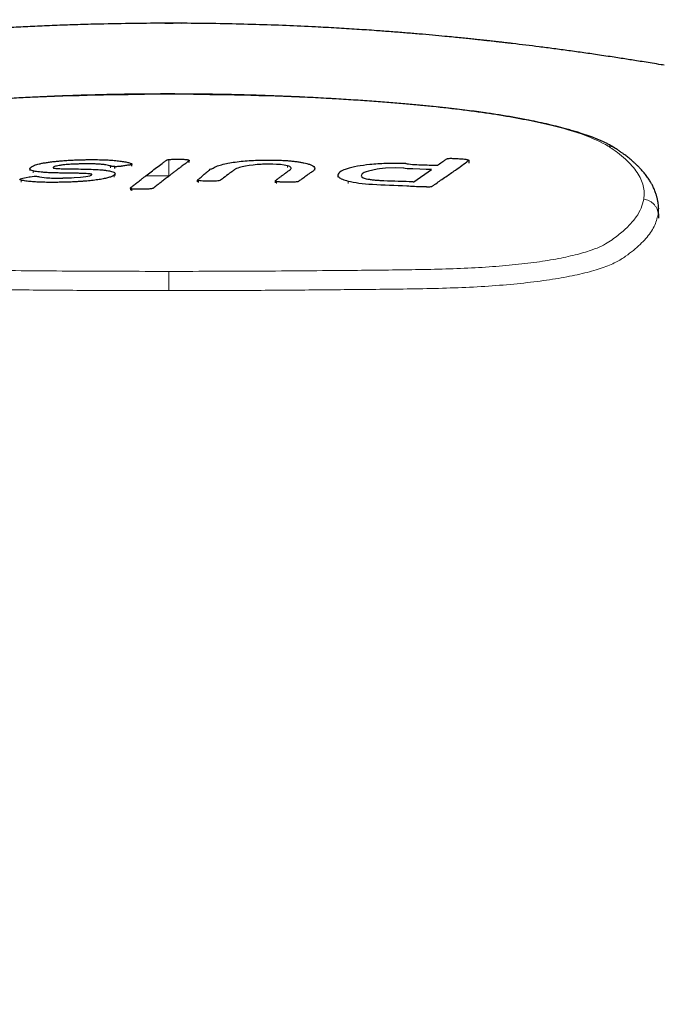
# Model space of a CAD drawing. Header units: millimetres. Extents: x 8 to 830, y 12 to 2106.
# Tile 79 of 256: x 458 to 474, y 933 to 958. Entities that reach past the tile are written whole.
import ezdxf

# ---------------------------------------------------------------- set-up
doc = ezdxf.new("R2010")
doc.units = ezdxf.units.MM

msp = doc.modelspace()

# ---------------------------------------------------------------- linework, layer by layer
at = {"color": 7, "linetype": 'Continuous', "lineweight": 30}
for p, q in [((461.581, 957.767), (461.551, 957.767)), ((461.603, 957.769), (461.581, 957.769)), ((461.837, 957.769), (461.816, 957.769)), ((462.017, 957.766), (461.837, 957.768)), ((462.224, 954.25), (462.224, 954.298)), ((469.293, 954.234), (469.293, 954.301)), ((458.195, 954.09), (458.195, 954.042)), ((460.341, 954.095), (460.341, 954.144)), ((460.775, 954.159), (460.775, 954.208)), ((465.394, 954.053), (465.394, 954.097)), ((467.899, 953.758), (468.345, 954.071)), ((459.75, 953.93), (459.75, 953.952)), ((459.76, 953.935), (459.762, 953.943)), ((460.348, 953.918), (460.348, 953.967)), ((462.424, 953.804), (462.424, 953.762)), ((462.459, 953.743), (462.459, 953.792)), ((464.396, 953.786), (464.396, 953.738)), ((465.979, 953.927), (465.979, 953.874)), ((460.735, 953.601), (460.735, 953.552)), ((474.08, 953.094), (474.08, 953.081)), ((474.086, 952.837), (474.082, 953.081))]:
    msp.add_line(p, q, dxfattribs=at)
at = {"color": 8, "linetype": 'Continuous', "lineweight": 0}
for p, q in [((461.71, 955.978), (461.71, 955.978)), ((458.277, 953.988), (458.277, 954.036)), ((458.791, 954.11), (458.791, 954.13)), ((460.233, 954.111), (460.233, 954.16)), ((464.705, 954.119), (464.705, 954.167)), ((457.975, 953.752), (457.975, 953.8)), ((460.324, 953.881), (460.324, 953.929)), ((461.123, 953.91), (461.71, 953.911)), ((461.71, 953.911), (461.71, 953.908)), ((464.43, 953.717), (464.43, 953.766)), ((466.236, 953.721), (466.236, 953.779)), ((460.769, 953.533), (460.769, 953.581)), ((474.08, 953.081), (474.071, 952.931)), ((461.71, 951.496), (461.71, 951.457))]:
    msp.add_line(p, q, dxfattribs=at)
at = {"color": 7, "linetype": 'Continuous', "lineweight": 30, "flags": 128}
for points in [[(464.705, 954.167), (464.666, 954.176), (464.622, 954.183), (464.528, 954.194), (464.431, 954.2), (464.338, 954.205), (464.289, 954.206), (464.226, 954.206), (464.166, 954.205), (464.109, 954.204), (464.075, 954.202), (464.04, 954.201), (463.937, 954.194), (463.834, 954.185), (463.735, 954.173), (463.641, 954.158), (463.559, 954.141), (463.494, 954.124), (463.451, 954.109), (463.414, 954.094), (463.385, 954.078), (463.375, 954.072), (463.366, 954.065), (463.358, 954.059), (463.349, 954.053), (463.341, 954.047), (463.331, 954.04), (463.317, 954.029), (463.296, 954.014), (463.272, 953.997), (463.243, 953.975), (463.207, 953.949), (463.167, 953.918), (463.126, 953.888), (463.09, 953.861), (463.061, 953.839), (463.036, 953.82), (463.019, 953.808), (463.014, 953.804), (463.013, 953.804), (463.01, 953.802), (463.008, 953.8), (463.007, 953.8), (463.007, 953.8), (463.007, 953.8), (463.007, 953.8), (463.007, 953.8), (463.007, 953.8), (463.007, 953.8), (463.007, 953.8), (463.007, 953.8), (463.007, 953.8), (463.007, 953.8), (463.007, 953.8), (463.007, 953.8), (462.995, 953.794), (462.966, 953.786), (462.942, 953.782), (462.912, 953.778), (462.874, 953.776), (462.843, 953.777), (462.791, 953.777), (462.719, 953.778), (462.653, 953.778), (462.605, 953.778), (462.59, 953.779), (462.579, 953.779), (462.563, 953.779), (462.521, 953.782), (462.486, 953.786), (462.459, 953.792)], [(468.345, 954.071), (468.345, 954.071), (468.345, 954.071), (468.344, 954.071), (468.343, 954.071), (468.339, 954.071), (468.324, 954.072), (468.21, 954.074), (468.046, 954.078), (467.874, 954.084), (467.732, 954.092), (467.676, 954.098), (467.643, 954.104), (467.639, 954.105), (467.637, 954.106), (467.636, 954.107), (467.636, 954.108), (467.636, 954.108), (467.636, 954.109), (467.636, 954.109), (467.636, 954.109), (467.636, 954.109), (467.636, 954.109), (467.636, 954.109), (467.636, 954.109), (467.636, 954.109), (467.636, 954.109), (467.636, 954.109), (467.636, 954.109), (467.44, 954.112), (467.178, 954.101), (467.102, 954.095), (467.032, 954.087), (466.968, 954.078), (466.749, 954.031), (466.694, 954.013), (466.646, 953.993), (466.596, 953.96), (466.573, 953.929), (466.57, 953.909), (466.574, 953.9), (466.582, 953.889), (466.621, 953.864), (466.696, 953.838)], [(457.975, 953.8), (457.946, 953.81), (457.938, 953.821), (457.949, 953.832), (457.98, 953.843), (458.02, 953.85), (458.1, 953.867), (458.176, 953.883), (458.19, 953.887), (458.192, 953.887), (458.192, 953.887), (458.193, 953.887), (458.193, 953.887), (458.193, 953.887), (458.193, 953.887), (458.193, 953.887), (458.193, 953.887), (458.193, 953.887), (458.193, 953.887), (458.193, 953.887), (458.193, 953.887), (458.193, 953.887), (458.193, 953.887), (458.193, 953.887), (458.193, 953.887), (458.201, 953.889), (458.252, 953.897), (458.307, 953.901), (458.361, 953.9), (458.386, 953.898), (458.409, 953.895), (458.442, 953.888), (458.496, 953.877), (458.614, 953.862), (458.656, 953.859), (458.7, 953.857), (458.745, 953.856), (458.794, 953.854), (458.872, 953.853), (458.984, 953.853), (459.018, 953.854), (459.027, 953.854), (459.028, 953.854), (459.028, 953.854), (459.029, 953.854), (459.029, 953.854), (459.029, 953.854), (459.029, 953.854), (459.029, 953.854), (459.029, 953.854), (459.029, 953.854), (459.029, 953.854), (459.029, 953.854), (459.029, 953.854), (459.029, 953.854), (459.029, 953.855), (459.029, 953.857), (459.029, 953.859), (459.029, 953.859), (459.029, 953.859), (459.029, 953.859), (459.029, 953.859), (459.029, 953.859), (459.029, 953.859), (459.029, 953.859), (459.029, 953.859), (459.029, 953.859), (459.029, 953.859), (459.029, 953.859), (459.099, 953.86), (459.17, 953.861), (459.243, 953.864), (459.315, 953.868), (459.477, 953.879), (459.612, 953.895), (459.708, 953.913), (459.74, 953.924), (459.76, 953.935)]]:
    msp.add_lwpolyline(points, dxfattribs=at)
at = {"color": 8, "linetype": 'Continuous', "lineweight": 0}
msp.add_arc((472.796, 954.302), 0.362, 56.8836, 87.5934, dxfattribs=at)
at = {"color": 7, "linetype": 'Continuous', "lineweight": 30}
for points, knots in [([(419.65, 947.14), (419.678, 947.664), (419.791, 949.824), (420.159, 953.629), (420.641, 957.868), (421.239, 961.41), (422.034, 964.189), (423.063, 966.866), (424.321, 969.431), (425.811, 971.87), (427.533, 974.175), (429.484, 976.331), (431.658, 978.322), (434.045, 980.126), (436.632, 981.718), (439.407, 983.071), (442.316, 984.145), (445.339, 984.928), (448.454, 985.363), (451.64, 985.754), (454.895, 986.119), (458.211, 986.465), (461.586, 986.788), (466.005, 987.171), (471.516, 987.575), (478.041, 987.946), (482.418, 988.093), (484.576, 988.166)], [0, 0, 0, 0, 0.017639, 0.072731, 0.128441, 0.161055, 0.193365, 0.225427, 0.25734, 0.289266, 0.321386, 0.353892, 0.38688, 0.42035, 0.454318, 0.488832, 0.523978, 0.558401, 0.593585, 0.629599, 0.666329, 0.703691, 0.74168, 0.780301, 0.852772, 0.927433, 1, 1, 1, 1]), ([(474.22, 956.707), (474.195, 956.711), (474.095, 956.728), (473.926, 956.756), (473.722, 956.789), (473.534, 956.819), (473.357, 956.847), (473.183, 956.875), (473, 956.903), (472.8, 956.933), (472.531, 956.973), (472.199, 957.021), (471.816, 957.074), (471.438, 957.125), (470.966, 957.186), (470.581, 957.233), (470.284, 957.268), (470.176, 957.28), (470.069, 957.292), (469.972, 957.303), (469.889, 957.313), (469.826, 957.32), (469.782, 957.324), (469.751, 957.328), (469.724, 957.331), (469.692, 957.334), (469.634, 957.34), (469.541, 957.35), (469.41, 957.364), (469.259, 957.38), (469.088, 957.397), (468.894, 957.417), (468.652, 957.44), (468.361, 957.467), (468.027, 957.496), (467.678, 957.526), (467.319, 957.554), (466.911, 957.584), (466.452, 957.615), (465.937, 957.647), (465.343, 957.679), (464.664, 957.71), (463.895, 957.737), (463.095, 957.756), (462.279, 957.767), (461.447, 957.769), (460.601, 957.761), (459.852, 957.745), (459.212, 957.726), (458.7, 957.707), (458.208, 957.685), (457.715, 957.66), (457.226, 957.631), (456.743, 957.6), (456.297, 957.569), (455.889, 957.537), (455.517, 957.507), (455.196, 957.479), (454.923, 957.454), (454.693, 957.433), (454.49, 957.413), (454.315, 957.396), (454.176, 957.382), (454.066, 957.37), (453.971, 957.36), (453.883, 957.351), (453.798, 957.342), (453.712, 957.333), (453.606, 957.321), (453.474, 957.306), (453.316, 957.289), (453.136, 957.268), (452.944, 957.245), (452.752, 957.222), (452.511, 957.193), (452.226, 957.157), (451.932, 957.118), (451.686, 957.085), (451.486, 957.058), (451.304, 957.032), (451.142, 957.009), (451.024, 956.993), (450.943, 956.981), (450.892, 956.973), (450.847, 956.967), (450.806, 956.961), (450.758, 956.954), (450.698, 956.945), (450.618, 956.933), (450.52, 956.918), (450.41, 956.901), (450.296, 956.884), (450.145, 956.861), (449.963, 956.832), (449.759, 956.8), (449.581, 956.771), (449.442, 956.748), (449.338, 956.731), (449.259, 956.718), (449.209, 956.709), (449.183, 956.705)], [0, 0, 0, 0, 0.003307, 0.012999, 0.022013, 0.03009, 0.037391, 0.044815, 0.052513, 0.060945, 0.070413, 0.08706, 0.103387, 0.119306, 0.134916, 0.162876, 0.167341, 0.171827, 0.176332, 0.180508, 0.183875, 0.186561, 0.188337, 0.189335, 0.190391, 0.191649, 0.19311, 0.197363, 0.202753, 0.208527, 0.215207, 0.222793, 0.231284, 0.243629, 0.256804, 0.270314, 0.284165, 0.298361, 0.31748, 0.337207, 0.35755, 0.385774, 0.415132, 0.44564, 0.47731, 0.508496, 0.540756, 0.5741, 0.59426, 0.614045, 0.632838, 0.650639, 0.670538, 0.689035, 0.70613, 0.721825, 0.736125, 0.749033, 0.758972, 0.767902, 0.77583, 0.782764, 0.78872, 0.79248, 0.79628, 0.800634, 0.803459, 0.806852, 0.811249, 0.816653, 0.823192, 0.83078, 0.838962, 0.846921, 0.854642, 0.869114, 0.882668, 0.891787, 0.900439, 0.908454, 0.915425, 0.921328, 0.923753, 0.925936, 0.927877, 0.929577, 0.931321, 0.933975, 0.937363, 0.941615, 0.94661, 0.951552, 0.956298, 0.966183, 0.975081, 0.982951, 0.989616, 0.993376, 0.996643, 1, 1, 1, 1]), ([(461.603, 957.768), (461.638, 957.768), (461.709, 957.77), (461.78, 957.769), (461.816, 957.768)], [0, 0, 0, 0, 0.501176, 1, 1, 1, 1]), ([(461.71, 955.98), (461.518, 955.98), (461.118, 955.98), (460.519, 955.972), (459.924, 955.959), (459.359, 955.943), (458.828, 955.923), (458.33, 955.901), (457.864, 955.877), (457.428, 955.852), (457.018, 955.826), (456.636, 955.799), (456.281, 955.773), (455.955, 955.746), (455.651, 955.72), (455.33, 955.691), (454.985, 955.659), (454.622, 955.62), (454.254, 955.577), (453.886, 955.528), (453.52, 955.475), (453.172, 955.419), (452.838, 955.36), (452.52, 955.298), (452.217, 955.234), (451.93, 955.166), (451.659, 955.095), (451.463, 955.038), (451.332, 954.997), (451.261, 954.975), (451.191, 954.951), (451.119, 954.926), (451.039, 954.897), (450.95, 954.863), (450.852, 954.824), (450.748, 954.779), (450.639, 954.727), (450.528, 954.668), (450.461, 954.627), (450.426, 954.605)], [0, 0, 0, 0, 0.042847, 0.089437, 0.133813, 0.175987, 0.215968, 0.253107, 0.288141, 0.321071, 0.351898, 0.381123, 0.408162, 0.433013, 0.455878, 0.478219, 0.507122, 0.535652, 0.563788, 0.595246, 0.626128, 0.656414, 0.686549, 0.716864, 0.747364, 0.778108, 0.809217, 0.841557, 0.850876, 0.86031, 0.869861, 0.879544, 0.890707, 0.904221, 0.919128, 0.936146, 0.955289, 0.976569, 1, 1, 1, 1]), ([(472.986, 954.609), (472.96, 954.626), (472.909, 954.658), (472.827, 954.703), (472.749, 954.742), (472.679, 954.775), (472.621, 954.801), (472.572, 954.822), (472.534, 954.837), (472.501, 954.851), (472.467, 954.864), (472.429, 954.879), (472.386, 954.895), (472.339, 954.912), (472.287, 954.931), (472.217, 954.955), (472.126, 954.986), (472.008, 955.022), (471.875, 955.062), (471.704, 955.11), (471.497, 955.164), (471.253, 955.222), (471.003, 955.277), (470.72, 955.334), (470.406, 955.392), (470.059, 955.45), (469.75, 955.497), (469.48, 955.535), (469.241, 955.566), (468.983, 955.598), (468.694, 955.631), (468.377, 955.664), (468.03, 955.697), (467.658, 955.73), (467.257, 955.763), (466.826, 955.796), (466.363, 955.829), (465.867, 955.86), (465.342, 955.889), (464.788, 955.915), (464.207, 955.938), (463.601, 955.957), (462.969, 955.971), (462.336, 955.979), (461.913, 955.98), (461.71, 955.98)], [0, 0, 0, 0, 0.0173844, 0.0340675, 0.048417, 0.0604444, 0.0701598, 0.0775713, 0.0836437, 0.0883681, 0.0936756, 0.0995661, 0.1060388, 0.1130934, 0.1207292, 0.1289455, 0.1430274, 0.1585366, 0.1754684, 0.1935308, 0.2205097, 0.246733, 0.2722186, 0.2970156, 0.329016, 0.3598032, 0.3893656, 0.4085368, 0.4274968, 0.448285, 0.4712135, 0.4962572, 0.5228905, 0.55156, 0.5822639, 0.6149986, 0.6504125, 0.6879282, 0.7275469, 0.7692716, 0.813108, 0.8582255, 0.9053992, 0.9546434, 1, 1, 1, 1]), ([(474.082, 953.084), (474.081, 953.106), (474.08, 953.148), (474.074, 953.206), (474.067, 953.256), (474.059, 953.297), (474.053, 953.329), (474.046, 953.358), (474.038, 953.388), (474.028, 953.423), (474.015, 953.464), (473.999, 953.511), (473.979, 953.561), (473.958, 953.609), (473.937, 953.652), (473.917, 953.69), (473.898, 953.726), (473.876, 953.762), (473.85, 953.804), (473.82, 953.849), (473.786, 953.897), (473.752, 953.942), (473.719, 953.983), (473.686, 954.022), (473.649, 954.064), (473.605, 954.111), (473.554, 954.162), (473.499, 954.216), (473.442, 954.267), (473.388, 954.314), (473.339, 954.354), (473.294, 954.39), (473.249, 954.425), (473.198, 954.464), (473.138, 954.507), (473.07, 954.554), (473.02, 954.587), (472.994, 954.605)], [0, 0, 0, 0, 0.037792, 0.070727, 0.098816, 0.122071, 0.140499, 0.154107, 0.17176, 0.192273, 0.215717, 0.244085, 0.275406, 0.304789, 0.330796, 0.353434, 0.374763, 0.396889, 0.423276, 0.45392, 0.486386, 0.51633, 0.543671, 0.568412, 0.597066, 0.629971, 0.667135, 0.707326, 0.744844, 0.778974, 0.809716, 0.834917, 0.860276, 0.889448, 0.92245, 0.959296, 1, 1, 1, 1]), ([(458.232, 954.137), (458.243, 954.144), (458.265, 954.157), (458.31, 954.177), (458.365, 954.196), (458.421, 954.211), (458.472, 954.223), (458.517, 954.232), (458.563, 954.24), (458.613, 954.248), (458.665, 954.256), (458.719, 954.263), (458.785, 954.271), (458.873, 954.281), (458.991, 954.292), (459.123, 954.302), (459.258, 954.31), (459.386, 954.315), (459.507, 954.318), (459.584, 954.32), (459.62, 954.32)], [0, 0, 0, 0, 0.063752, 0.126281, 0.188049, 0.249539, 0.284741, 0.320075, 0.355603, 0.39137, 0.427405, 0.463716, 0.50029, 0.556392, 0.629713, 0.71794, 0.791165, 0.866654, 0.93895, 1, 1, 1, 1]), ([(459.62, 954.32), (459.685, 954.321), (459.812, 954.322), (459.997, 954.319), (460.17, 954.313), (460.328, 954.302), (460.47, 954.287), (460.592, 954.268), (460.695, 954.246), (460.74, 954.228), (460.763, 954.219)], [0, 0, 0, 0, 0.141338, 0.276631, 0.406138, 0.530373, 0.650208, 0.767006, 0.882728, 1, 1, 1, 1]), ([(461.123, 953.91), (461.215, 953.98), (461.352, 954.086), (461.514, 954.208), (461.594, 954.267), (461.634, 954.296), (461.651, 954.31), (461.675, 954.318), (461.697, 954.321), (461.71, 954.323)], [0, 0, 0, 0, 0.499999, 0.749999, 0.874999, 0.937499, 0.961371, 0.978028, 1, 1, 1, 1]), ([(461.71, 954.323), (461.725, 954.325), (461.755, 954.328), (461.789, 954.329), (461.806, 954.329)], [0, 0, 0, 0, 0.5054677, 1, 1, 1, 1]), ([(462.189, 954.317), (462.199, 954.314), (462.218, 954.308), (462.225, 954.3), (462.223, 954.294), (462.221, 954.292), (462.219, 954.291), (462.219, 954.291), (462.218, 954.291), (462.216, 954.289), (462.211, 954.285), (462.198, 954.275), (462.184, 954.265), (462.172, 954.256), (462.165, 954.251), (462.158, 954.246), (462.147, 954.238), (462.13, 954.225), (462.11, 954.211), (462.082, 954.19), (462.043, 954.161), (461.986, 954.118), (461.921, 954.069), (461.851, 954.015), (461.783, 953.963), (461.737, 953.928), (461.714, 953.911)], [0, 0, 0, 0, 0.025495, 0.044966, 0.058759, 0.063521, 0.065358, 0.066226, 0.066658, 0.067324, 0.079155, 0.096864, 0.140181, 0.15303, 0.165081, 0.177995, 0.19178, 0.228144, 0.269547, 0.30282, 0.384692, 0.484803, 0.622799, 0.746107, 0.872708, 1, 1, 1, 1]), ([(461.806, 954.329), (461.806, 954.329), (461.806, 954.329), (461.806, 954.329), (461.806, 954.329), (461.808, 954.329), (461.812, 954.329), (461.876, 954.329), (461.951, 954.329), (462.027, 954.329), (462.046, 954.329), (462.071, 954.329), (462.108, 954.328), (462.155, 954.324), (462.178, 954.319), (462.189, 954.317)], [0, 0, 0, 0, 0.000031, 0.000124, 0.000495, 0.001997, 0.008116, 0.033315, 0.482509, 0.562037, 0.60432, 0.620044, 0.750456, 0.8766, 1, 1, 1, 1]), ([(462.429, 953.804), (462.429, 953.804), (462.43, 953.804), (462.435, 953.806), (462.458, 953.825), (462.509, 953.869), (462.583, 953.934), (462.659, 954.002), (462.723, 954.049), (462.767, 954.092), (462.807, 954.083), (462.87, 954.146), (462.994, 954.181), (463.199, 954.235), (463.511, 954.28), (463.932, 954.311), (464.224, 954.31), (464.363, 954.31)], [0, 0, 0, 0, 0.000863, 0.002413, 0.014853, 0.080345, 0.169754, 0.259618, 0.333833, 0.382516, 0.401168, 0.47526, 0.553357, 0.626581, 0.762104, 0.886641, 1, 1, 1, 1]), ([(464.363, 954.31), (464.406, 954.309), (464.49, 954.307), (464.613, 954.301), (464.73, 954.293), (464.84, 954.282), (464.943, 954.27), (465.037, 954.256), (465.122, 954.24), (465.17, 954.229), (465.194, 954.223)], [0, 0, 0, 0, 0.135991, 0.267894, 0.396105, 0.521061, 0.643267, 0.763322, 0.881947, 1, 1, 1, 1]), ([(466.236, 953.779), (466.322, 953.761), (466.499, 953.725), (467.021, 953.683), (467.562, 953.67), (467.986, 953.643), (468.132, 953.64), (468.162, 953.639), (468.191, 953.64), (468.215, 953.637), (468.229, 953.636), (468.261, 953.635), (468.303, 953.636), (468.342, 953.641), (468.373, 953.649), (468.398, 953.677), (468.475, 953.724), (468.577, 953.802), (468.744, 953.914), (468.978, 954.081), (469.171, 954.208), (469.285, 954.307), (469.288, 954.306), (469.291, 954.302), (469.294, 954.299), (469.29, 954.301), (469.277, 954.306), (469.265, 954.31), (469.258, 954.312)], [0, 0, 0, 0, 0.05534, 0.112521, 0.251801, 0.315807, 0.317329, 0.321974, 0.330392, 0.330862, 0.333614, 0.337323, 0.346414, 0.355502, 0.362335, 0.377579, 0.422658, 0.501989, 0.588808, 0.750807, 0.970653, 0.974383, 0.975625, 0.977326, 0.980985, 0.989486, 0.994463, 1, 1, 1, 1]), ([(468.885, 954.345), (468.865, 954.345), (468.828, 954.347), (468.782, 954.344), (468.75, 954.341), (468.733, 954.336), (468.728, 954.337), (468.726, 954.336), (468.726, 954.336), (468.726, 954.336), (468.726, 954.336), (468.726, 954.336), (468.726, 954.336), (468.725, 954.337), (468.724, 954.336), (468.714, 954.331), (468.684, 954.306), (468.617, 954.256), (468.55, 954.21), (468.502, 954.178), (468.492, 954.172), (468.49, 954.171), (468.489, 954.171), (468.489, 954.171), (468.489, 954.171), (468.489, 954.171), (468.489, 954.171)], [0, 0, 0, 0, 0.048691, 0.091701, 0.130347, 0.165248, 0.180829, 0.180864, 0.180876, 0.180973, 0.181082, 0.18121, 0.181538, 0.182518, 0.185796, 0.197159, 0.284834, 0.499886, 0.893583, 0.978103, 0.99517, 0.998874, 0.999729, 0.999933, 0.999983, 1, 1, 1, 1]), ([(469.258, 954.312), (469.247, 954.315), (469.224, 954.321), (469.175, 954.328), (469.135, 954.331), (469.104, 954.332), (469.087, 954.333), (469.068, 954.334), (469.035, 954.336), (468.981, 954.339), (468.927, 954.342), (468.895, 954.344), (468.887, 954.344), (468.885, 954.345), (468.885, 954.345), (468.885, 954.345), (468.885, 954.345), (468.885, 954.345)], [0, 0, 0, 0, 0.125014, 0.258736, 0.398357, 0.427772, 0.49934, 0.526478, 0.575976, 0.74967, 0.940922, 0.986243, 0.996711, 0.999197, 0.999802, 0.999951, 1, 1, 1, 1]), ([(458.277, 954.036), (458.256, 954.043), (458.216, 954.056), (458.192, 954.081), (458.195, 954.108), (458.219, 954.127), (458.232, 954.137)], [0, 0, 0, 0, 0.231316, 0.467682, 0.720777, 1, 1, 1, 1]), ([(459.75, 953.952), (459.741, 953.954), (459.715, 953.96), (459.654, 953.965), (459.584, 953.969), (459.515, 953.972), (459.451, 953.974), (459.399, 953.975), (459.357, 953.976), (459.327, 953.976), (459.299, 953.977), (459.271, 953.978), (459.252, 953.976), (459.242, 953.978), (459.241, 953.978), (459.241, 953.978), (459.239, 953.978), (459.234, 953.978), (459.222, 953.978), (459.207, 953.978), (459.19, 953.979), (459.178, 953.979), (459.172, 953.979), (459.171, 953.979), (459.171, 953.979), (459.171, 953.979), (459.171, 953.979), (459.171, 953.978), (459.17, 953.979), (459.168, 953.978), (459.164, 953.979), (459.155, 953.979), (459.143, 953.979), (459.131, 953.979), (459.115, 953.98), (459.063, 953.98), (458.969, 953.982), (458.837, 953.985), (458.701, 953.989), (458.579, 953.996), (458.479, 954.004), (458.399, 954.012), (458.33, 954.023), (458.294, 954.032), (458.277, 954.036)], [0, 0, 0, 0, 0.027098, 0.073249, 0.123219, 0.164995, 0.204715, 0.24422, 0.264003, 0.282634, 0.300028, 0.316523, 0.334681, 0.335713, 0.335758, 0.335928, 0.336534, 0.338657, 0.346434, 0.357929, 0.367478, 0.377961, 0.379069, 0.379254, 0.379382, 0.379439, 0.379488, 0.379534, 0.379743, 0.380964, 0.383091, 0.386718, 0.399151, 0.404745, 0.40992, 0.428371, 0.502137, 0.584971, 0.676243, 0.763312, 0.825464, 0.885111, 0.942925, 1, 1, 1, 1]), ([(458.791, 954.13), (458.788, 954.127), (458.781, 954.122), (458.781, 954.116), (458.786, 954.111), (458.793, 954.11), (458.795, 954.109)], [0, 0, 0, 0, 0.40191, 0.688689, 0.883221, 1, 1, 1, 1]), ([(460.233, 954.16), (460.217, 954.165), (460.185, 954.176), (460.112, 954.189), (460.026, 954.2), (459.927, 954.207), (459.819, 954.212), (459.726, 954.214), (459.65, 954.214), (459.596, 954.214), (459.546, 954.213), (459.477, 954.212), (459.383, 954.209), (459.26, 954.204), (459.139, 954.197), (459.03, 954.187), (458.938, 954.174), (458.868, 954.16), (458.818, 954.145), (458.8, 954.135), (458.791, 954.13)], [0, 0, 0, 0, 0.060254, 0.120411, 0.182164, 0.246214, 0.312353, 0.379627, 0.413237, 0.446513, 0.475629, 0.500309, 0.56734, 0.6425, 0.717317, 0.786914, 0.849331, 0.904742, 0.954491, 1, 1, 1, 1]), ([(458.795, 954.109), (458.806, 954.107), (458.83, 954.102), (458.885, 954.097), (458.951, 954.093), (459.056, 954.089), (459.197, 954.086), (459.311, 954.085), (459.368, 954.085)], [0, 0, 0, 0, 0.08178, 0.181593, 0.299027, 0.430666, 0.717446, 1, 1, 1, 1]), ([(459.368, 954.085), (459.443, 954.084), (459.585, 954.082), (459.784, 954.076), (459.942, 954.068), (460.06, 954.058), (460.145, 954.048), (460.211, 954.036), (460.245, 954.028), (460.26, 954.024)], [0, 0, 0, 0, 0.226927, 0.432998, 0.611757, 0.727737, 0.829764, 0.919893, 1, 1, 1, 1]), ([(460.341, 954.143), (460.331, 954.144), (460.309, 954.145), (460.28, 954.148), (460.252, 954.153), (460.24, 954.157), (460.233, 954.159)], [0, 0, 0, 0, 0.217498, 0.456659, 0.717494, 1, 1, 1, 1]), ([(460.26, 954.024), (460.28, 954.018), (460.32, 954.005), (460.347, 953.982), (460.351, 953.956), (460.333, 953.939), (460.324, 953.929)], [0, 0, 0, 0, 0.232583, 0.469863, 0.722699, 1, 1, 1, 1]), ([(460.763, 954.219), (460.768, 954.216), (460.777, 954.211), (460.773, 954.201), (460.758, 954.193), (460.734, 954.187), (460.707, 954.183), (460.677, 954.18), (460.638, 954.174), (460.59, 954.166), (460.543, 954.159), (460.507, 954.153), (460.483, 954.149), (460.466, 954.147), (460.45, 954.146), (460.423, 954.144), (460.386, 954.142), (460.355, 954.143), (460.341, 954.144)], [0, 0, 0, 0, 0.0768398, 0.1500899, 0.221332, 0.2918499, 0.3377561, 0.3808936, 0.4633122, 0.5624552, 0.6582724, 0.7331197, 0.7716406, 0.7964221, 0.827671, 0.8580435, 0.9307527, 1, 1, 1, 1]), ([(464.43, 953.766), (464.424, 953.768), (464.411, 953.772), (464.398, 953.78), (464.393, 953.788), (464.41, 953.796), (464.429, 953.816), (464.449, 953.829), (464.468, 953.843), (464.494, 953.862), (464.525, 953.886), (464.556, 953.908), (464.584, 953.929), (464.61, 953.948), (464.641, 953.97), (464.675, 953.996), (464.712, 954.023), (464.741, 954.049), (464.765, 954.057), (464.786, 954.075), (464.8, 954.096), (464.797, 954.12), (464.772, 954.145), (464.727, 954.16), (464.705, 954.167)], [0, 0, 0, 0, 0.015917, 0.029998, 0.053054, 0.072742, 0.130237, 0.154163, 0.181208, 0.233606, 0.298093, 0.355197, 0.403619, 0.451959, 0.499302, 0.569696, 0.641737, 0.702486, 0.731398, 0.773668, 0.830625, 0.887646, 0.943855, 1, 1, 1, 1]), ([(465.194, 954.223), (465.223, 954.214), (465.287, 954.196), (465.353, 954.162), (465.394, 954.122), (465.396, 954.082), (465.373, 954.046), (465.343, 954.021), (465.313, 954.01), (465.284, 953.987), (465.252, 953.964), (465.215, 953.936), (465.169, 953.901), (465.118, 953.864), (465.059, 953.823), (465.014, 953.796), (464.984, 953.765), (464.978, 953.766), (464.971, 953.763), (464.95, 953.759), (464.909, 953.754), (464.865, 953.752), (464.83, 953.752), (464.784, 953.754), (464.723, 953.754), (464.647, 953.754), (464.584, 953.755), (464.536, 953.754), (464.499, 953.756), (464.46, 953.76), (464.441, 953.764), (464.43, 953.766)], [0, 0, 0, 0, 0.048526, 0.104454, 0.168248, 0.241375, 0.296321, 0.338657, 0.368417, 0.412666, 0.449781, 0.491097, 0.557629, 0.625082, 0.688344, 0.783313, 0.800648, 0.803373, 0.807114, 0.824043, 0.84441, 0.856154, 0.869165, 0.877788, 0.899319, 0.927298, 0.949352, 0.959318, 0.97219, 0.98567, 1, 1, 1, 1]), ([(468.489, 954.171), (468.489, 954.171), (468.489, 954.171), (468.489, 954.171), (468.488, 954.171), (468.486, 954.171), (468.477, 954.171), (468.446, 954.172), (468.344, 954.174), (468.112, 954.182), (467.884, 954.186), (467.728, 954.209), (467.705, 954.215), (467.7, 954.219), (467.698, 954.221), (467.699, 954.222), (467.698, 954.222), (467.698, 954.222), (467.697, 954.222), (467.695, 954.222), (467.525, 954.229), (467.201, 954.228), (466.786, 954.199), (466.451, 954.153), (466.208, 954.095), (466.031, 954.022), (465.979, 953.958), (465.979, 953.923), (465.98, 953.921), (465.981, 953.917), (465.981, 953.917), (465.981, 953.917), (465.981, 953.916), (465.981, 953.916), (465.982, 953.912), (465.987, 953.9), (466.009, 953.87), (466.077, 953.825), (466.184, 953.794), (466.236, 953.779)], [0, 0, 0, 0, 0.0000066, 0.0000263, 0.0001043, 0.000412, 0.0016082, 0.0061232, 0.0221152, 0.0709074, 0.1649286, 0.1765689, 0.1797309, 0.1806634, 0.1810056, 0.1812438, 0.1812526, 0.1813126, 0.1814326, 0.1819127, 0.1828718, 0.2972604, 0.4015094, 0.4994562, 0.6046533, 0.6929129, 0.8119846, 0.8156987, 0.8324458, 0.8324516, 0.8324603, 0.8324952, 0.8326347, 0.8331923, 0.8354178, 0.8442384, 0.8782823, 0.9413266, 1, 1, 1, 1]), ([(460.324, 953.929), (460.307, 953.918), (460.274, 953.896), (460.188, 953.866), (460.079, 953.84), (459.947, 953.816), (459.797, 953.796), (459.661, 953.783), (459.546, 953.773), (459.457, 953.767), (459.367, 953.761), (459.26, 953.756), (459.136, 953.751), (459.003, 953.748), (458.857, 953.746), (458.701, 953.745), (458.532, 953.748), (458.373, 953.754), (458.225, 953.764), (458.088, 953.779), (458.013, 953.793), (457.975, 953.8)], [0, 0, 0, 0, 0.062532, 0.12298, 0.1829, 0.243497, 0.3055, 0.369122, 0.401484, 0.434112, 0.466903, 0.499733, 0.549028, 0.598243, 0.641288, 0.703612, 0.764065, 0.823003, 0.881145, 0.939627, 1, 1, 1, 1]), ([(459.763, 953.946), (459.762, 953.947), (459.76, 953.949), (459.753, 953.951), (459.75, 953.952)], [0, 0, 0, 0, 0.54525, 1, 1, 1, 1]), ([(460.769, 953.581), (460.769, 953.581), (460.768, 953.581), (460.763, 953.583), (460.755, 953.585), (460.744, 953.589), (460.735, 953.596), (460.734, 953.602), (460.737, 953.606), (460.738, 953.607), (460.738, 953.607), (460.738, 953.608), (460.738, 953.608), (460.739, 953.608), (460.74, 953.609), (460.744, 953.612), (460.748, 953.615), (460.753, 953.619), (460.761, 953.626), (460.77, 953.633), (460.778, 953.639), (460.783, 953.643), (460.792, 953.651), (460.806, 953.662), (460.822, 953.674), (460.835, 953.685), (460.847, 953.694), (460.859, 953.703), (460.871, 953.713), (460.885, 953.724), (460.899, 953.735), (460.922, 953.754), (460.958, 953.781), (461.007, 953.82), (461.063, 953.863), (461.102, 953.894), (461.123, 953.91)], [0, 0, 0, 0, 0.000417, 0.003739, 0.012943, 0.027492, 0.047344, 0.07267, 0.079941, 0.081821, 0.082295, 0.082414, 0.082443, 0.082458, 0.08659, 0.094786, 0.106719, 0.114598, 0.132453, 0.16403, 0.176598, 0.189156, 0.202545, 0.242505, 0.288406, 0.314096, 0.341304, 0.370017, 0.400215, 0.431878, 0.464981, 0.499496, 0.601598, 0.719309, 0.852421, 1, 1, 1, 1]), ([(461.71, 953.908), (461.678, 953.883), (461.62, 953.838), (461.555, 953.788), (461.518, 953.759), (461.502, 953.747), (461.488, 953.735), (461.474, 953.724), (461.46, 953.714), (461.448, 953.704), (461.424, 953.686), (461.394, 953.661), (461.362, 953.636), (461.342, 953.62), (461.328, 953.61), (461.316, 953.598), (461.305, 953.595), (461.287, 953.589), (461.253, 953.582), (461.213, 953.577), (461.178, 953.575), (461.159, 953.575), (461.131, 953.575), (461.088, 953.574), (461.023, 953.574), (460.963, 953.573), (460.922, 953.573), (460.896, 953.572), (460.867, 953.571), (460.833, 953.572), (460.797, 953.575), (460.779, 953.579), (460.769, 953.581)], [0, 0, 0, 0, 0.172886, 0.321051, 0.350646, 0.378875, 0.405737, 0.431239, 0.455393, 0.478213, 0.499721, 0.582712, 0.647266, 0.672431, 0.692804, 0.722376, 0.735707, 0.752492, 0.774026, 0.800603, 0.810804, 0.821788, 0.826312, 0.846681, 0.878864, 0.912768, 0.925928, 0.93353, 0.947033, 0.96372, 0.981251, 1, 1, 1, 1]), ([(462.459, 953.792), (462.449, 953.794), (462.431, 953.799), (462.422, 953.804), (462.424, 953.804), (462.425, 953.804)], [0, 0, 0, 0, 0.482764, 0.931318, 1, 1, 1, 1]), ([(466.696, 953.838), (466.721, 953.833), (466.771, 953.822), (466.87, 953.809), (466.962, 953.801), (467.032, 953.797), (467.07, 953.795), (467.089, 953.794), (467.099, 953.794), (467.104, 953.794), (467.106, 953.794), (467.108, 953.793), (467.108, 953.793), (467.109, 953.793), (467.109, 953.793), (467.109, 953.793), (467.109, 953.793), (467.109, 953.793), (467.109, 953.793), (467.109, 953.793), (467.109, 953.793), (467.109, 953.793), (467.109, 953.793), (467.11, 953.793), (467.113, 953.793), (467.124, 953.792), (467.255, 953.785), (467.474, 953.781), (467.715, 953.773), (467.844, 953.767), (467.885, 953.763), (467.896, 953.761), (467.899, 953.759), (467.899, 953.759), (467.899, 953.759), (467.899, 953.758), (467.899, 953.758)], [0, 0, 0, 0, 0.082424, 0.167834, 0.260724, 0.311144, 0.337494, 0.35097, 0.357785, 0.361211, 0.36293, 0.36379, 0.36422, 0.364436, 0.364543, 0.364597, 0.364624, 0.364638, 0.364651, 0.364667, 0.364684, 0.364723, 0.364831, 0.365199, 0.366584, 0.371914, 0.392069, 0.681931, 0.899989, 0.97195, 0.992221, 0.997672, 0.999177, 0.99965, 0.999834, 1, 1, 1, 1])]:
    msp.add_open_spline(points, degree=3, knots=knots, dxfattribs=at)
at = {"color": 8, "linetype": 'Continuous', "lineweight": 0}
for points, knots in [([(484.573, 987.166), (482.764, 987.106), (479.018, 986.983), (474.768, 986.757), (471.82, 986.575), (470.3, 986.475), (468.781, 986.368), (467.231, 986.253), (465.622, 986.127), (463.695, 985.969), (461.505, 985.779), (459.105, 985.556), (456.782, 985.326), (454.622, 985.096), (452.618, 984.869), (451.244, 984.704), (450.39, 984.598), (450.035, 984.553), (449.683, 984.508), (449.333, 984.463), (448.985, 984.417), (448.64, 984.371), (448.297, 984.325), (447.602, 984.232), (446.582, 984.078), (445.264, 983.829), (444.026, 983.545), (442.97, 983.252), (442.066, 982.962), (441.286, 982.689), (440.511, 982.393), (439.745, 982.076), (438.664, 981.593), (437.292, 980.905), (435.664, 979.958), (434.101, 978.913), (432.604, 977.771), (431.179, 976.538), (429.834, 975.221), (428.579, 973.827), (427.415, 972.357), (426.341, 970.81), (425.384, 969.232), (424.543, 967.64), (423.817, 966.048), (423.26, 964.609), (422.838, 963.336), (422.603, 962.52), (422.462, 961.986), (422.399, 961.736), (422.338, 961.486), (422.279, 961.236), (422.223, 960.984), (422.168, 960.732), (422.07, 960.257), (421.932, 959.516), (421.763, 958.467), (421.595, 957.291), (421.431, 955.99), (421.292, 954.766), (421.174, 953.646), (421.1, 952.895), (421.048, 952.35), (421.017, 952.024), (420.987, 951.694), (420.957, 951.371), (420.871, 950.405), (420.765, 949.15), (420.695, 947.994), (420.671, 947.593)], [0, 0, 0, 0, 0.062247, 0.128908, 0.146368, 0.163829, 0.181292, 0.198756, 0.217284, 0.23677, 0.265271, 0.292901, 0.319661, 0.345551, 0.367616, 0.389009, 0.393133, 0.397231, 0.401302, 0.405348, 0.409369, 0.413363, 0.417332, 0.421274, 0.437466, 0.452826, 0.467376, 0.48114, 0.490516, 0.500027, 0.509534, 0.519042, 0.52856, 0.550231, 0.571796, 0.593308, 0.614851, 0.636509, 0.658068, 0.679535, 0.700995, 0.722535, 0.744237, 0.764428, 0.784444, 0.804351, 0.817465, 0.830582, 0.83353, 0.836478, 0.839429, 0.842381, 0.845335, 0.848292, 0.851251, 0.862018, 0.874204, 0.887813, 0.90285, 0.919318, 0.930175, 0.941577, 0.945272, 0.949022, 0.952825, 0.956682, 0.960162, 0.986167, 1, 1, 1, 1]), ([(421.692, 948.033), (421.698, 948.125), (421.748, 948.945), (421.874, 950.492), (422.073, 952.672), (422.309, 954.847), (422.525, 956.594), (422.703, 957.917), (422.835, 958.816), (422.986, 959.713), (423.16, 960.606), (423.367, 961.496), (423.601, 962.364), (423.859, 963.212), (424.137, 964.036), (424.438, 964.852), (424.763, 965.657), (425.123, 966.482), (425.522, 967.324), (425.963, 968.182), (426.432, 969.024), (426.93, 969.85), (427.455, 970.66), (428.007, 971.452), (428.588, 972.228), (429.185, 972.972), (429.796, 973.683), (430.415, 974.361), (431.054, 975.017), (431.712, 975.651), (432.388, 976.264), (433.07, 976.843), (433.756, 977.39), (434.444, 977.908), (435.15, 978.406), (435.871, 978.885), (436.637, 979.362), (437.448, 979.832), (438.303, 980.291), (439.17, 980.72), (440.048, 981.119), (440.935, 981.487), (441.833, 981.825), (442.742, 982.133), (443.633, 982.403), (444.509, 982.635), (445.368, 982.83), (446.235, 983), (447.108, 983.148), (447.987, 983.276), (448.868, 983.393), (450.264, 983.572), (452.176, 983.8), (454.758, 984.092), (457.496, 984.382), (460.39, 984.667), (463.355, 984.936), (466.391, 985.188), (469.499, 985.42), (472.608, 985.626), (475.72, 985.807), (477.796, 985.906), (478.834, 985.955)], [0, 0, 0, 0, 0.003471, 0.031027, 0.058571, 0.086099, 0.113607, 0.125039, 0.136471, 0.147907, 0.159357, 0.170836, 0.182377, 0.193306, 0.204257, 0.215207, 0.226132, 0.237031, 0.249176, 0.261307, 0.273431, 0.285558, 0.297695, 0.309851, 0.322034, 0.334254, 0.345858, 0.357412, 0.368927, 0.380415, 0.391888, 0.403356, 0.414176, 0.425011, 0.435871, 0.446766, 0.457699, 0.469926, 0.482145, 0.494325, 0.506441, 0.518523, 0.530587, 0.542649, 0.554719, 0.565758, 0.576835, 0.58795, 0.599101, 0.61028, 0.621468, 0.632653, 0.663404, 0.694149, 0.730744, 0.767335, 0.803925, 0.843128, 0.882335, 0.921547, 0.960768, 1, 1, 1, 1]), ([(478.879, 984.956), (476.183, 984.817), (470.886, 984.545), (463.095, 983.929), (456.859, 983.321), (452.105, 982.787), (448.823, 982.394), (445.727, 981.941), (442.861, 981.168), (440.227, 980.149), (437.786, 978.917), (435.549, 977.51), (433.147, 975.67), (430.695, 973.309), (428.354, 970.344), (426.449, 967.117), (425.148, 964.054), (424.297, 961.251), (423.809, 958.715), (423.304, 954.826), (422.908, 951.396), (422.768, 948.851), (422.747, 948.478)], [0, 0, 0, 0, 0.104536, 0.205367, 0.302563, 0.347097, 0.390576, 0.430591, 0.468117, 0.505224, 0.539769, 0.573814, 0.607384, 0.656784, 0.705188, 0.753207, 0.801438, 0.833691, 0.866436, 0.90131, 0.98552, 1, 1, 1, 1]), ([(478.633, 984.658), (475.317, 984.481), (468.688, 984.125), (461.034, 983.45), (455.657, 982.898), (452.544, 982.55), (449.419, 982.179), (446.268, 981.756), (443.207, 980.992), (440.302, 979.876), (437.584, 978.484), (435.03, 976.808), (432.678, 974.859), (430.549, 972.668), (428.672, 970.257), (427.083, 967.651), (425.789, 964.899), (424.79, 962.051), (424.157, 959.149), (423.771, 956.253), (423.358, 952.755), (423.191, 950.207), (423.087, 948.619)], [0, 0, 0, 0, 0.129948, 0.259861, 0.300694, 0.341555, 0.382442, 0.423909, 0.46589, 0.505614, 0.545471, 0.585202, 0.62494, 0.664811, 0.704552, 0.744286, 0.784033, 0.823374, 0.862166, 0.900079, 0.937707, 1, 1, 1, 1]), ([(424.08, 949.026), (424.184, 950.444), (424.34, 952.577), (424.663, 955.412), (424.932, 957.541), (425.267, 959.664), (425.818, 962.004), (426.702, 964.527), (427.951, 967.181), (429.483, 969.696), (431.293, 972.022), (433.346, 974.135), (435.615, 976.015), (438.078, 977.634), (440.7, 978.978), (443.412, 980.021), (446.19, 980.735), (448.992, 981.14), (451.808, 981.48), (454.63, 981.804), (457.453, 982.104), (460.278, 982.383), (464.752, 982.793), (470.883, 983.278), (476.08, 983.549), (478.679, 983.685)], [0, 0, 0, 0, 0.057081, 0.085813, 0.114517, 0.143233, 0.172025, 0.210925, 0.250267, 0.28958, 0.328873, 0.368298, 0.40761, 0.446925, 0.486361, 0.525666, 0.563309, 0.601214, 0.63921, 0.677206, 0.715193, 0.75317, 0.791138, 0.895549, 1, 1, 1, 1]), ([(446.442, 894.054), (447.827, 893.845), (450.572, 893.429), (454.705, 893.003), (458.811, 892.551), (462.923, 892.167), (467.036, 891.827), (471.151, 891.534), (476.41, 891.217), (482.818, 890.932), (490.376, 890.749), (498.629, 890.717), (507.579, 890.889), (517.219, 891.323), (525.757, 891.93), (533.187, 892.626), (538.236, 893.176), (542.014, 893.62), (544.544, 893.973), (547.078, 894.548), (549.461, 895.32), (551.653, 896.264), (553.65, 897.324), (555.553, 898.544), (557.355, 899.916), (559.041, 901.431), (560.599, 903.073), (562.018, 904.838), (563.291, 906.715), (564.409, 908.688), (565.356, 910.741), (566.132, 912.863), (566.84, 915.399), (567.307, 918.341), (567.697, 921.626), (568.023, 924.884), (568.275, 928.142), (568.457, 931.401), (568.566, 934.66), (568.603, 937.921), (568.563, 941.547), (568.416, 945.537), (568.12, 949.889), (567.736, 953.657), (567.386, 956.86), (566.991, 959.492), (566.389, 962.112), (565.518, 964.67), (564.467, 967.001), (563.278, 969.085), (562.017, 970.942), (560.608, 972.695), (559.065, 974.337), (557.392, 975.843), (555.606, 977.2), (553.715, 978.409), (551.733, 979.471), (549.673, 980.374), (547.549, 981.095), (545.377, 981.651), (543.902, 981.877), (543.163, 981.99)], [0, 0, 0, 0, 0.019959, 0.039593, 0.05923, 0.078861, 0.098478, 0.118084, 0.137685, 0.17361, 0.209537, 0.245481, 0.291291, 0.337166, 0.383061, 0.413336, 0.44357, 0.455479, 0.46759, 0.47997, 0.492487, 0.503254, 0.513963, 0.524682, 0.535453, 0.546224, 0.556968, 0.567697, 0.578486, 0.58927, 0.599992, 0.610693, 0.621454, 0.637486, 0.653093, 0.668646, 0.684172, 0.699681, 0.71518, 0.730677, 0.74618, 0.766872, 0.78761, 0.808361, 0.820875, 0.833557, 0.846302, 0.859143, 0.872026, 0.882701, 0.893328, 0.903991, 0.914742, 0.925422, 0.936052, 0.946696, 0.957393, 0.968088, 0.978724, 0.989349, 1, 1, 1, 1]), ([(543.035, 981.021), (543.75, 980.912), (545.176, 980.695), (547.273, 980.156), (549.32, 979.46), (551.307, 978.588), (553.221, 977.563), (555.044, 976.394), (556.766, 975.085), (558.379, 973.633), (559.867, 972.049), (561.226, 970.355), (562.443, 968.563), (563.517, 966.679), (564.429, 964.705), (565.177, 962.664), (565.754, 960.571), (566.163, 958.441), (566.46, 956.289), (566.773, 953.407), (567.141, 949.808), (567.435, 945.484), (567.602, 940.988), (567.627, 936.322), (567.492, 931.484), (567.25, 927.503), (566.984, 924.376), (566.757, 922.098), (566.489, 919.822), (566.2, 917.54), (565.792, 915.31), (565.196, 913.165), (564.447, 911.118), (563.532, 909.137), (562.455, 907.234), (561.227, 905.423), (559.858, 903.72), (558.355, 902.135), (556.728, 900.673), (554.99, 899.349), (553.154, 898.172), (551.229, 897.149), (549.175, 896.263), (546.999, 895.547), (544.728, 895.006), (542.434, 894.661), (540.141, 894.377), (537.845, 894.125), (535.549, 893.869), (531.911, 893.487), (526.928, 893.019), (520.189, 892.505), (513.039, 892.096), (505.483, 891.818), (497.248, 891.682), (488.332, 891.741), (478.74, 892.054), (471.278, 892.489), (465.94, 892.894), (462.716, 893.167), (459.494, 893.469), (456.274, 893.801), (453.056, 894.175), (449.827, 894.507), (447.688, 894.847), (446.617, 895.017)], [0, 0, 0, 0, 0.0104751, 0.0208704, 0.0312755, 0.0417527, 0.0522388, 0.0626665, 0.0730697, 0.0835164, 0.0940385, 0.1044941, 0.114914, 0.1253608, 0.1358554, 0.1463477, 0.1567909, 0.1672428, 0.1777292, 0.1882281, 0.2091897, 0.2300944, 0.2509562, 0.2742928, 0.2976275, 0.3209893, 0.3320148, 0.3430591, 0.3541133, 0.365192, 0.376353, 0.3868874, 0.397377, 0.4078752, 0.4184337, 0.4289996, 0.4395073, 0.4500284, 0.4605768, 0.471126, 0.4816244, 0.4921112, 0.5026461, 0.5139678, 0.5252269, 0.5363897, 0.5475264, 0.5586683, 0.5698203, 0.5809688, 0.6116148, 0.64227, 0.6787837, 0.7152755, 0.751697, 0.7980031, 0.8443094, 0.8905918, 0.9061877, 0.9217958, 0.9374176, 0.9530342, 0.9686545, 0.9843088, 1, 1, 1, 1]), ([(461.837, 957.768), (461.808, 957.769), (461.722, 957.77), (461.637, 957.768), (461.581, 957.767)], [0, 0, 0, 0, 0.341273, 1, 1, 1, 1]), ([(461.71, 955.978), (460.607, 955.963), (458.398, 955.932), (455.666, 955.741), (453.587, 955.496), (452.248, 955.248), (451.187, 954.962), (450.802, 954.763), (450.609, 954.663)], [0, 0, 0, 0, 0.24948, 0.499697, 0.624798, 0.749453, 0.874485, 1, 1, 1, 1]), ([(472.811, 954.663), (472.618, 954.763), (472.233, 954.962), (471.172, 955.248), (469.833, 955.496), (467.754, 955.741), (465.022, 955.932), (462.813, 955.963), (461.71, 955.978)], [0, 0, 0, 0, 0.125515, 0.250547, 0.375202, 0.500303, 0.75052, 1, 1, 1, 1]), ([(473.708, 953.318), (473.714, 953.375), (473.726, 953.489), (473.699, 953.66), (473.64, 953.829), (473.545, 953.998), (473.416, 954.166), (473.25, 954.333), (473.052, 954.499), (472.892, 954.608), (472.811, 954.663)], [0, 0, 0, 0, 0.125601, 0.250688, 0.375432, 0.500003, 0.624574, 0.749316, 0.874402, 1, 1, 1, 1]), ([(461.71, 954.323), (461.71, 954.248), (461.71, 954.112), (461.71, 953.972), (461.71, 953.911)], [0, 0, 0, 0, 0.560666, 1, 1, 1, 1]), ([(449.712, 953.318), (449.73, 953.244), (449.765, 953.096), (449.894, 952.874), (450.078, 952.653), (450.282, 952.47), (450.47, 952.324), (450.627, 952.215), (450.826, 952.11), (451.079, 952.013), (451.383, 951.925), (451.733, 951.844), (452.126, 951.772), (452.559, 951.71), (453.028, 951.657), (453.531, 951.614), (454.062, 951.58), (454.678, 951.555), (455.379, 951.54), (456.157, 951.53), (457.072, 951.521), (458.122, 951.511), (459.312, 951.503), (460.508, 951.497), (461.309, 951.497), (461.71, 951.496)], [0, 0, 0, 0, 0.062731, 0.125213, 0.187605, 0.250061, 0.281356, 0.312756, 0.344155, 0.375359, 0.406559, 0.437856, 0.46913, 0.50026, 0.531396, 0.56268, 0.59399, 0.625201, 0.666789, 0.708532, 0.750256, 0.812633, 0.874977, 0.937395, 1, 1, 1, 1]), ([(461.71, 951.496), (462.111, 951.497), (462.912, 951.497), (464.108, 951.503), (465.298, 951.511), (466.348, 951.521), (467.263, 951.53), (468.041, 951.54), (468.806, 951.557), (469.541, 951.589), (470.231, 951.64), (470.866, 951.708), (471.435, 951.794), (471.931, 951.896), (472.313, 952.003), (472.594, 952.11), (472.793, 952.215), (472.95, 952.324), (473.138, 952.47), (473.342, 952.653), (473.526, 952.874), (473.655, 953.096), (473.69, 953.244), (473.708, 953.318)], [0, 0, 0, 0, 0.06261, 0.125031, 0.18738, 0.249762, 0.291488, 0.333234, 0.374825, 0.416459, 0.458195, 0.49974, 0.541276, 0.582996, 0.624615, 0.655822, 0.687222, 0.718624, 0.749921, 0.812382, 0.874778, 0.937265, 1, 1, 1, 1]), ([(473.708, 953.318), (473.731, 953.315), (473.777, 953.308), (473.845, 953.282), (473.909, 953.244), (473.966, 953.194), (474.013, 953.134), (474.046, 953.068), (474.066, 953), (474.069, 952.953), (474.071, 952.931)], [0, 0, 0, 0, 0.11764, 0.241366, 0.369516, 0.499994, 0.630473, 0.758622, 0.882354, 1, 1, 1, 1]), ([(461.71, 951.01), (461.169, 951.011), (460.088, 951.012), (458.475, 951.022), (457.144, 951.035), (456.084, 951.046), (455.288, 951.057), (454.494, 951.077), (453.721, 951.114), (452.991, 951.172), (452.317, 951.248), (451.715, 951.342), (451.19, 951.454), (450.748, 951.582), (450.405, 951.724), (450.165, 951.877), (449.908, 952.077), (449.643, 952.326), (449.429, 952.628), (449.376, 952.83), (449.349, 952.931)], [0, 0, 0, 0, 0.082104, 0.163916, 0.245701, 0.286702, 0.328006, 0.369975, 0.412691, 0.455653, 0.49843, 0.541163, 0.584088, 0.62693, 0.669946, 0.712383, 0.753541, 0.835578, 0.917631, 1, 1, 1, 1]), ([(474.071, 952.931), (474.044, 952.83), (473.991, 952.628), (473.777, 952.326), (473.512, 952.077), (473.255, 951.877), (473.015, 951.724), (472.672, 951.582), (472.23, 951.454), (471.705, 951.342), (471.103, 951.248), (470.429, 951.172), (469.699, 951.114), (468.926, 951.077), (468.132, 951.057), (467.336, 951.046), (466.276, 951.035), (464.945, 951.022), (463.332, 951.012), (462.251, 951.011), (461.71, 951.01)], [0, 0, 0, 0, 0.0823694, 0.1644217, 0.2464586, 0.2876173, 0.3300541, 0.3730704, 0.415912, 0.4588369, 0.5015696, 0.5443475, 0.5873088, 0.6300254, 0.6719941, 0.7132981, 0.754299, 0.8360844, 0.9178961, 1, 1, 1, 1]), ([(461.71, 951.457), (461.71, 951.445), (461.71, 951.422), (461.71, 951.376), (461.71, 951.322), (461.71, 951.262), (461.71, 951.198), (461.71, 951.133), (461.71, 951.07), (461.71, 951.03), (461.71, 951.01)], [0, 0, 0, 0, 0.124183, 0.252065, 0.381974, 0.512069, 0.640495, 0.765537, 0.885741, 1, 1, 1, 1])]:
    msp.add_open_spline(points, degree=3, knots=knots, dxfattribs=at)

doc.saveas('drawing.dxf')
